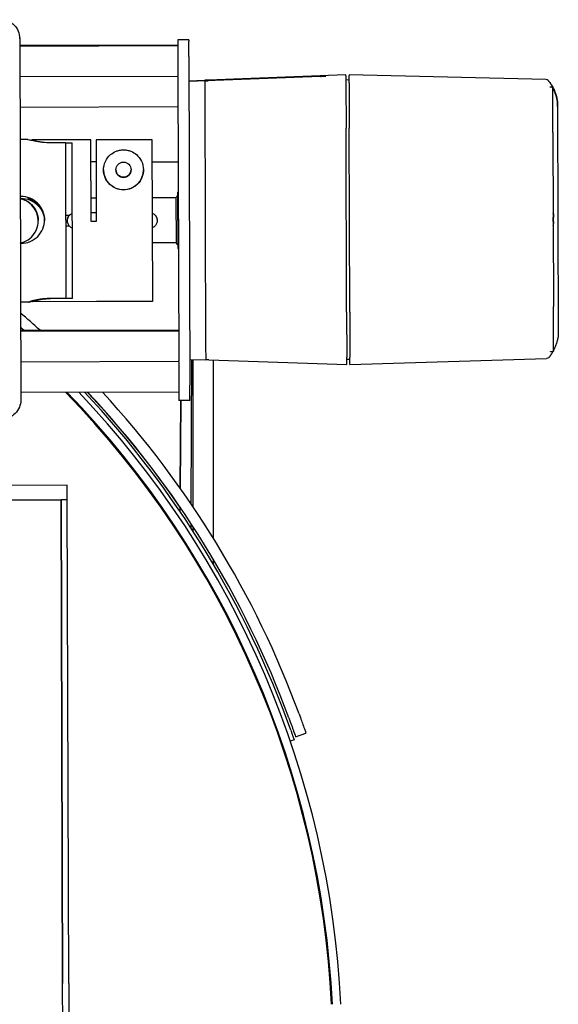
# Model space of a CAD drawing. Extents: x 0 to 796, y 0 to 496.
# Tile 221 of 222: x 714 to 721, y 298 to 310. Entities that reach past the tile are written whole.
import ezdxf

# ---------------------------------------------------------------- set-up
doc = ezdxf.new("R2010")
doc.units = 0
doc.header["$LTSCALE"] = 12
doc.header["$MEASUREMENT"] = 0
doc.layers.add('FGR-REMOVED', color=7, linetype='CONTINUOUS')
doc.layers.add('X', color=1, linetype='CONTINUOUS')

msp = doc.modelspace()

# ---------------------------------------------------------------- linework, layer by layer
at = {"layer": 'FGR-REMOVED', "color": 1}
for p, q in [((714.75778, 292.70843), (714.74161, 298.1629)), ((714.81662, 298.16093), (714.83278, 292.70843))]:
    msp.add_line(p, q, dxfattribs=at)
at = {"layer": 'X'}
for p, q in [((714.21496, 309.76183), (714.21492, 309.77511)), ((714.21496, 309.76183), (714.22812, 305.32107)), ((716.29002, 309.74371), (716.15702, 309.74331)), ((716.29002, 309.74371), (716.29007, 309.72898)), ((714.21521, 309.67835), (716.1572, 309.68411)), ((714.21521, 309.6772), (716.1572, 309.68296)), ((714.21523, 309.66905), (716.15723, 309.67481)), ((714.21524, 309.6679), (716.15723, 309.67366)), ((716.15702, 309.74331), (716.15707, 309.72859)), ((716.15707, 309.72859), (716.15762, 309.54059)), ((716.29062, 309.54098), (716.29007, 309.72898)), ((716.15762, 309.54059), (716.15833, 309.30365)), ((716.29062, 309.54098), (716.30259, 305.50402)), ((714.21635, 309.29233), (716.15834, 309.29808)), ((716.15834, 309.29808), (716.15833, 309.30365)), ((716.15836, 309.29254), (716.15834, 309.29808)), ((716.15836, 309.29254), (716.1687, 305.80368)), ((717.90693, 309.29249), (716.29154, 309.23113)), ((718.22044, 309.31363), (716.52908, 309.25011)), ((718.22047, 309.30385), (718.22044, 309.31363)), ((718.22047, 309.30385), (718.22073, 309.21616)), ((718.25981, 309.31375), (718.25983, 309.30397)), ((720.6747, 309.25751), (718.25981, 309.31375)), ((718.26009, 309.21625), (718.25983, 309.30397)), ((716.29151, 309.24196), (716.48834, 309.24944)), ((716.48834, 309.24872), (716.48834, 309.24943)), ((716.48838, 309.23648), (716.48837, 309.23795)), ((716.48838, 309.23648), (716.48892, 309.05452)), ((718.25999, 309.25072), (718.22063, 309.24957)), ((718.22073, 309.21616), (718.22238, 308.65981)), ((718.26009, 309.21625), (718.26174, 308.65993)), ((720.7603, 309.15118), (720.7603, 309.15138)), ((720.76191, 308.60802), (720.7603, 309.15118)), ((716.48892, 309.05452), (716.49798, 305.9951)), ((714.21746, 308.91791), (716.15945, 308.92366)), ((720.82002, 308.9279), (720.82002, 308.92771)), ((720.82002, 308.92677), (720.82004, 308.91863)), ((720.82004, 308.91863), (720.8282, 306.16616)), ((718.22907, 306.40165), (718.22238, 308.65981)), ((718.26844, 306.40177), (718.26174, 308.65993)), ((720.76191, 308.60802), (720.76825, 306.46895)), ((714.31374, 308.52148), (714.21864, 308.5212)), ((714.36604, 308.50956), (714.36602, 308.51613)), ((715.09052, 308.51828), (714.36603, 308.51614)), ((714.60362, 308.48265), (714.77562, 308.48316)), ((714.77562, 308.48316), (714.78129, 306.57134)), ((714.77564, 308.4778), (714.85814, 308.47804)), ((714.86379, 306.56869), (714.85814, 308.47804)), ((715.09052, 308.51828), (715.09052, 308.51828)), ((715.09349, 307.51565), (715.09052, 308.51828)), ((715.83802, 308.52009), (715.15302, 308.51806)), ((715.15302, 308.51789), (715.83802, 308.51992)), ((715.15302, 308.51789), (715.15302, 308.51806)), ((715.15302, 308.51789), (715.15599, 307.51584)), ((715.83802, 308.52009), (715.83802, 308.51992)), ((715.83802, 308.51992), (715.8439, 306.53392)), ((715.15382, 308.2468), (715.09132, 308.24716)), ((716.16148, 308.24114), (715.83884, 308.24295)), ((714.23158, 307.82141), (714.22071, 307.82138)), ((716.13996, 307.24246), (716.13826, 307.81332)), ((716.15792, 307.82322), (716.14808, 307.82319)), ((716.15982, 307.18346), (716.15777, 307.87243)), ((714.22078, 307.79898), (714.23165, 307.79902)), ((715.15515, 307.80056), (715.09265, 307.80038)), ((716.13829, 307.80348), (715.84014, 307.80259)), ((714.82276, 307.58576), (714.77828, 307.58562)), ((715.09317, 307.62253), (715.15567, 307.62271)), ((715.09317, 307.62237), (715.15567, 307.62255)), ((720.76887, 307.58834), (720.76887, 307.58821)), ((720.76887, 307.58821), (720.76895, 307.56196)), ((714.4416, 307.52332), (714.44159, 307.52454)), ((714.4416, 307.52118), (714.4416, 307.52239)), ((714.77865, 307.46062), (714.82303, 307.46076)), ((714.80053, 307.52319), (714.80054, 307.52307)), ((715.09348, 307.51739), (715.15598, 307.51758)), ((715.15599, 307.51584), (715.09349, 307.51565)), ((715.90289, 307.52646), (715.90289, 307.52634)), ((720.76909, 307.51479), (720.76543, 307.51516)), ((720.76544, 307.51529), (720.76909, 307.51492)), ((720.76909, 307.51499), (720.76909, 307.51492)), ((720.76909, 307.51492), (720.76909, 307.51479)), ((720.76909, 307.51479), (720.76909, 307.51472)), ((720.76909, 307.51472), (720.76916, 307.48861)), ((714.22242, 307.24542), (714.23329, 307.24546)), ((716.13993, 307.2523), (715.84178, 307.25141)), ((716.15967, 307.23267), (716.14983, 307.23264)), ((714.31966, 306.52349), (714.22456, 306.52321)), ((714.37191, 306.52915), (714.37188, 306.53962)), ((715.15891, 306.53148), (714.37192, 306.52915)), ((714.78129, 306.57134), (714.60929, 306.57083)), ((714.86379, 306.56869), (714.6468, 306.56805)), ((715.8439, 306.53392), (715.15891, 306.53189)), ((715.15891, 306.53189), (715.15891, 306.53148)), ((718.22907, 306.40165), (718.23071, 305.84737)), ((718.26844, 306.40177), (718.27008, 305.84751)), ((720.76985, 305.92781), (720.76825, 306.46895)), ((714.22558, 306.17838), (716.16757, 306.18414)), ((714.22558, 306.17723), (716.16758, 306.18299)), ((714.22561, 306.16908), (716.1676, 306.17483)), ((714.22561, 306.16793), (716.1676, 306.17368)), ((716.49798, 305.9951), (716.49852, 305.81418)), ((714.22673, 305.79236), (716.16872, 305.79811)), ((716.16872, 305.79811), (716.1687, 305.80368)), ((716.16873, 305.79256), (716.16872, 305.79811)), ((716.16873, 305.79256), (716.16959, 305.50362)), ((716.30165, 305.82049), (716.49852, 305.81418)), ((716.32025, 304.04731), (716.33021, 305.81958)), ((716.34381, 304.01251), (716.34381, 305.81914)), ((716.53927, 305.81471), (718.23097, 305.76057)), ((716.59381, 303.626), (716.59381, 305.81296)), ((718.23097, 305.76057), (718.23071, 305.84737)), ((718.23078, 305.82463), (718.27015, 305.82372)), ((718.27034, 305.76069), (718.27008, 305.84751)), ((718.27034, 305.76069), (720.68486, 305.83116)), ((714.22784, 305.41793), (716.16983, 305.42369)), ((716.16959, 305.50362), (716.17014, 305.31662)), ((716.30314, 305.31702), (716.30259, 305.50402)), ((716.30314, 305.31702), (716.17014, 305.31662)), ((716.18683, 304.23949), (716.19288, 305.31669)), ((716.19288, 305.31669), (716.18683, 304.23949)), ((714.7985, 304.27587), (699.65856, 304.23099)), ((714.79903, 304.09657), (714.7985, 304.27587)), ((714.79903, 304.09657), (699.65909, 304.05169)), ((699.72409, 304.05189), (714.72403, 304.09635)), ((714.79903, 304.09657), (714.72403, 304.09635)), ((714.72403, 304.09635), (714.74161, 298.1629)), ((714.74161, 298.1629), (714.72403, 304.09635)), ((714.81662, 298.16093), (714.79903, 304.09657)), ((716.18521, 303.95134), (716.18551, 304.00613)), ((716.18551, 304.00613), (716.1855, 304.00394)), ((716.31858, 303.7501), (716.3189, 303.80708)), ((716.34381, 303.71101), (716.34381, 303.76891)), ((716.18356, 303.65801), (716.18367, 303.67767)), ((716.31688, 303.44782), (716.31699, 303.46803)), ((716.34381, 303.40412), (716.34381, 303.42464)), ((716.59381, 303.3043), (716.59381, 303.36674)), ((716.45496, 303.24012), (716.44254, 303.24012)), ((717.60273, 301.18889), (717.7299, 301.23268)), ((717.58427, 301.15233), (717.53844, 301.13655))]:
    msp.add_line(p, q, dxfattribs=at)
for centre, radius, start, end in [((716.14811, 307.81335), 0.00984, 90.169821, 180.169821), ((716.16762, 307.87246), 0.00984, 121.020338, 180.169821), ((716.1498, 307.24248), 0.00984, 180.169821, 270.169821), ((716.16966, 307.18349), 0.00984, 180.169821, 239.319304), ((706.48225, 297.3598), 11.89575, 47.849228, 49.392056), ((706.48225, 297.3598), 11.76125, 48.573844, 48.824489), ((706.48225, 297.3598), 11.76, 48.580705, 48.81913), ((706.33661, 297.27945), 11.89575, 48.424111, 48.4576), ((706.43397, 297.32665), 11.625, 2.855288, 44.120125), ((706.42897, 297.32665), 11.64, 2.851605, 44.048888), ((706.42897, 297.32665), 11.7446, 2.826187, 43.560184), ((706.33661, 297.27945), 11.89575, 19.602073, 43.184128), ((706.48225, 297.3598), 11.76, 34.400733, 43.268741), ((706.48225, 297.3598), 11.76125, 20.210969, 43.263043), ((706.48225, 297.3598), 11.89575, 20.210969, 42.659928)]:
    msp.add_arc(centre, radius, start, end, dxfattribs=at)
at = {"layer": 'X', "extrusion": (4.45695e-16, -9.56328e-20, -1)}
for centre, start_param, end_param in [((713.98536, 309.76115), -1.57079633, 0), ((713.99852, 305.32039), 0, 1.57079633)]:
    msp.add_ellipse(centre, major_axis=(0.2296, 0.00068), ratio=0.99999648, start_param=start_param, end_param=end_param, dxfattribs=at)
at = {"layer": 'X'}
for centre, major_axis, ratio, start_param, end_param in [((717.90446, 309.29258), (0.07064, 0.00268), 0.00264956, -1.53596401, -1.37519779), ((717.97649, 309.26379), (-0.0315, -0.00009), 0.99999648, -1.53588974, -1.48633461), ((720.67379, 309.21815), (-0.03937, -0.00012), 0.99999648, -2.44321096, -1.59697627), ((720.70254, 308.93555), (-0.00584, 0.24034), 0.48821269, -1.61451299, -1.57327604), ((715.48939, 308.14924), (-0.09375, -0.00028), 0.99999648, -4.712388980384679, 1.570796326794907), ((715.48939, 308.14924), (-0.245, -0.00073), 0.99999648, 0.00308318, 1.57079633), ((715.48939, 308.1497), (-0.09375, -0.00028), 0.99999648, 0.00243862, 1.57079633), ((715.48939, 308.1497), (0.09375, 0.00028), 0.99999648, -1.57079633, -0.00243862), ((715.48939, 308.14924), (0.245, 0.00073), 0.99999648, -1.57079633, -0.00308318), ((714.1626, 307.52249), (0.279, 0.00083), 0.99999858, -0.00165842, 1.35771807), ((714.1626, 307.52157), (0.279, 0.00083), 0.99999858, 0, 1.35771807)]:
    msp.add_ellipse(centre, major_axis=major_axis, ratio=ratio, start_param=start_param, end_param=end_param, dxfattribs=at)
at = {"layer": 'X', "extrusion": (4.46174e-16, 1.11052e-19, -1)}
msp.add_ellipse((720.44115, 308.94372), major_axis=(-0.06508, 0.42666), ratio=0.8747967, start_param=1.42489153, end_param=1.71716467, dxfattribs=at)
at = {"layer": 'X', "extrusion": (4.45694e-16, 1.64525e-19, -1)}
msp.add_ellipse((715.48938, 308.14986), major_axis=(-0.09375, -0.00028), ratio=0.99999648, start_param=-1.57079633, end_param=-0.00332346, dxfattribs=at)
at = {"layer": 'X', "extrusion": (4.45695e-16, -1.6024e-19, -1)}
msp.add_ellipse((715.48938, 308.14986), major_axis=(0.09375, 0.00028), ratio=0.99999648, start_param=0.00332346, end_param=1.57079633, dxfattribs=at)
at = {"layer": 'X', "extrusion": (4.52524e-16, 1.26747e-17, -1)}
msp.add_ellipse((720.34617, 306.15472), major_axis=(0.24746, 0.41797), ratio=0.98950184, start_param=1.53492029, end_param=1.53938371, dxfattribs=at)
at = {"layer": 'X', "extrusion": (4.45771e-16, 1.37855e-19, -1)}
msp.add_ellipse((720.68371, 305.87052), major_axis=(-0.03937, -0.00012), ratio=0.99999648, start_param=-2.44321096, end_param=-1.59702583, dxfattribs=at)
at = {"layer": 'X'}
for points, knots in [([(717.9753, 309.29527), (717.9753, 309.29525), (717.97426, 309.29519), (717.97224, 309.2951), (717.97209, 309.29509), (717.97193, 309.29508), (717.97177, 309.29507), (717.97166, 309.29507), (717.97155, 309.29506), (717.97143, 309.29506), (717.97132, 309.29505), (717.97121, 309.29505), (717.97109, 309.29504), (717.96841, 309.29492), (717.96461, 309.29476), (717.95973, 309.29456), (717.95895, 309.29453), (717.95815, 309.29449), (717.95732, 309.29446), (717.9536, 309.29431), (717.94946, 309.29414), (717.94488, 309.29396), (717.9443, 309.29394), (717.94371, 309.29391), (717.94312, 309.29389), (717.94281, 309.29388), (717.9425, 309.29386), (717.94218, 309.29385), (717.9415, 309.29383), (717.94079, 309.2938), (717.94015, 309.29377), (717.93601, 309.29361), (717.93169, 309.29344), (717.92718, 309.29326), (717.92427, 309.29315), (717.92128, 309.29304), (717.91821, 309.29292)], [0, 0, 0, 0, 0.21875, 0.21875, 0.21875, 0.23535156, 0.23535156, 0.23535156, 0.24634521, 0.24634521, 0.24634521, 0.25633645, 0.25633645, 0.25633645, 0.48923636, 0.48923636, 0.48923636, 0.52641442, 0.52641442, 0.52641442, 0.69410361, 0.69410361, 0.69410361, 0.71532297, 0.71532297, 0.71532297, 0.7262895, 0.7262895, 0.7262895, 0.75, 0.75, 0.75, 0.90185603, 0.90185603, 0.90185603, 1, 1, 1, 1]), ([(716.52908, 309.25011), (716.52741, 309.25005), (716.52585, 309.24999), (716.52443, 309.24994), (716.52323, 309.2499), (716.52212, 309.24986), (716.52111, 309.24982), (716.52079, 309.24981), (716.52048, 309.2498), (716.52017, 309.24979), (716.51898, 309.24975), (716.51792, 309.24971), (716.51701, 309.24968), (716.51613, 309.24965), (716.51537, 309.24962), (716.51473, 309.2496), (716.51439, 309.24958), (716.51352, 309.24955), (716.51287, 309.24953), (716.51113, 309.24947), (716.5095, 309.24941), (716.50798, 309.24936), (716.50627, 309.2493), (716.50469, 309.24924), (716.50325, 309.24919), (716.50291, 309.24918), (716.50257, 309.24917), (716.50224, 309.24916), (716.50202, 309.24915), (716.50185, 309.24914), (716.50159, 309.24913), (716.49913, 309.24905), (716.497, 309.24898), (716.49521, 309.24892), (716.49435, 309.24889), (716.49357, 309.24886), (716.49288, 309.24884), (716.49257, 309.24883), (716.4923, 309.24882), (716.49199, 309.24881), (716.49078, 309.24877), (716.48987, 309.24875), (716.48926, 309.24873), (716.48865, 309.24872), (716.48834, 309.24871), (716.48834, 309.24872)], [0, 0, 0, 0, 0.05911624, 0.05911624, 0.05911624, 0.10923508, 0.10923508, 0.10923508, 0.125, 0.125, 0.125, 0.18655788, 0.18655788, 0.18655788, 0.24609375, 0.24609375, 0.24609375, 0.27799683, 0.27799683, 0.27799683, 0.36393856, 0.36393856, 0.36393856, 0.4610847, 0.4610847, 0.4610847, 0.484375, 0.484375, 0.484375, 0.5, 0.5, 0.5, 0.64814768, 0.64814768, 0.64814768, 0.71875, 0.71875, 0.71875, 0.75, 0.75, 0.75, 0.875, 0.875, 0.875, 1, 1, 1, 1]), ([(716.48837, 309.23795), (716.48837, 309.23801), (716.49555, 309.23835), (716.51048, 309.23903), (716.51997, 309.23945), (716.528, 309.2398), (716.52828, 309.23981), (716.5291, 309.23985)], [-0.278096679, -0.278096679, -0.278096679, -0.278096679, -0.140622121, -0.140622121, 0, 0, 0.010184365, 0.010184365, 0.010184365, 0.010184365]), ([(720.70386, 309.24355), (720.70386, 309.24358), (720.7048, 309.24255), (720.70648, 309.24057), (720.7068, 309.2402), (720.70714, 309.23979), (720.70751, 309.23935), (720.70867, 309.23797), (720.71008, 309.23626), (720.7117, 309.23426), (720.71332, 309.23225), (720.71517, 309.22991), (720.71714, 309.22737), (720.72108, 309.22228), (720.72566, 309.21615), (720.73059, 309.20915), (720.73305, 309.20565), (720.7356, 309.20194), (720.73819, 309.19803), (720.73949, 309.19608), (720.7408, 309.19408), (720.74211, 309.19204), (720.74277, 309.19101), (720.74343, 309.18998), (720.74409, 309.18894), (720.74421, 309.18875), (720.74433, 309.18856), (720.74445, 309.18837), (720.74466, 309.18804), (720.74487, 309.1877), (720.74508, 309.18736), (720.74533, 309.18697), (720.74558, 309.18657), (720.74583, 309.18617), (720.74591, 309.18604), (720.74596, 309.18595), (720.74608, 309.18577), (720.75089, 309.178), (720.75526, 309.17041), (720.75912, 309.16332), (720.7611, 309.1597), (720.76295, 309.1562), (720.76465, 309.15289), (720.76661, 309.1491), (720.76839, 309.14553), (720.76999, 309.14224)], [0, 0, 0, 0, 0.105138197, 0.105138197, 0.105138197, 0.125, 0.125, 0.125, 0.1875, 0.1875, 0.1875, 0.25, 0.25, 0.25, 0.375, 0.375, 0.375, 0.4375, 0.4375, 0.4375, 0.46875, 0.46875, 0.46875, 0.484375, 0.484375, 0.484375, 0.487178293, 0.487178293, 0.487178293, 0.4921875, 0.4921875, 0.4921875, 0.498046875, 0.498046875, 0.498046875, 0.5, 0.5, 0.5, 0.582666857, 0.582666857, 0.582666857, 0.625, 0.625, 0.625, 0.67355076, 0.67355076, 0.67355076, 0.67355076]), ([(720.74792, 309.16207), (720.74408, 309.16342), (720.73987, 309.16409), (720.73535, 309.16424), (720.73485, 309.16425), (720.73386, 309.16425), (720.7331, 309.16423), (720.73124, 309.16416), (720.73012, 309.16406), (720.72891, 309.16391), (720.72867, 309.16387), (720.72822, 309.16381), (720.72771, 309.16372), (720.72658, 309.16349), (720.72592, 309.1633), (720.72425, 309.16265), (720.72353, 309.16213), (720.72322, 309.16155)], [0, 0, 0, 0, 0.5, 0.5, 0.5625, 0.5625, 0.625, 0.625, 0.75, 0.75, 0.78125, 0.78125, 0.8125, 0.8125, 0.875, 0.875, 1, 1, 1, 1]), ([(720.75879, 309.1539), (720.75781, 309.15566), (720.75638, 309.15726), (720.75454, 309.15863), (720.7527, 309.16001), (720.75047, 309.16117), (720.74792, 309.16207)], [-0.0542147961, -0.0542147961, -0.0542147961, -0.0542147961, -0.0270937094, -0.0270937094, -0.0270937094, 0, 0, 0, 0]), ([(720.82002, 308.92677), (720.81993, 308.9462), (720.81867, 308.96656), (720.8133, 309.00993), (720.80818, 309.03524), (720.79529, 309.08125), (720.78759, 309.10197), (720.77388, 309.13425), (720.76687, 309.14825), (720.75686, 309.16708), (720.75402, 309.17191), (720.75402, 309.17197), (720.75402, 309.17203), (720.75686, 309.16734), (720.76687, 309.14875), (720.77387, 309.13486), (720.78759, 309.10276), (720.79528, 309.08211), (720.80817, 309.0362), (720.81329, 309.01092), (720.81867, 308.96755), (720.81992, 308.94718), (720.82002, 308.92771)], [2.02124253, 2.02124253, 2.02124253, 2.02124253, 2.16889439, 2.16889439, 2.3542328, 2.3542328, 2.5395712, 2.5395712, 2.72034293, 2.72034293, 2.90111467, 2.90111467, 2.90111467, 3.0818864, 3.0818864, 3.26265814, 3.26265814, 3.44799654, 3.44799654, 3.63333494, 3.63333494, 3.78098681, 3.78098681, 3.78098681, 3.78098681]), ([(720.7603, 309.15118), (720.7603, 309.15117), (720.76013, 309.15148), (720.75945, 309.15272), (720.75914, 309.15326), (720.75879, 309.1539)], [-0.4625632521, -0.4625632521, -0.4625632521, -0.4625632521, -0.4434601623, -0.4434601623, -0.4338476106, -0.4338476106, -0.4338476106, -0.4338476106]), ([(720.7603, 309.15138), (720.7603, 309.15143), (720.76175, 309.14885), (720.7668, 309.13928), (720.77034, 309.13231), (720.77715, 309.11779), (720.78135, 309.10826), (720.79072, 309.08489), (720.79773, 309.06469), (720.80755, 309.02861), (720.81204, 309.00816), (720.81828, 308.96432), (720.81998, 308.94095), (720.82004, 308.91863)], [-1.772999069, -1.772999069, -1.772999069, -1.772999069, -1.630527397, -1.630527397, -1.488055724, -1.488055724, -1.361501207, -1.361501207, -1.156327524, -1.156327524, -0.968458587, -0.968458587, -0.78058965, -0.78058965, -0.78058965, -0.78058965]), ([(720.78988, 309.09575), (720.79275, 309.08801), (720.79503, 309.08127), (720.79683, 309.07565), (720.79866, 309.06997), (720.8, 309.06542), (720.80096, 309.06207)], [0.87677438, 0.87677438, 0.87677438, 0.87677438, 0.938107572, 0.938107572, 0.938107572, 1, 1, 1, 1]), ([(714.31374, 308.52148), (714.31515, 308.52145), (714.32244, 308.51973), (714.35056, 308.51303), (714.37286, 308.50779), (714.42415, 308.49779), (714.45663, 308.49236), (714.52803, 308.48467), (714.56697, 308.48254), (714.60362, 308.48265)], [-2.23367959, -2.23367959, -2.23367959, -2.23367959, -1.98403388, -1.98403388, -1.70486019, -1.70486019, -1.42561399, -1.42561399, -1.14636778, -1.14636778, -1.14636778, -1.14636778]), ([(714.36602, 308.51613), (714.36602, 308.51604), (714.373, 308.51396), (714.40115, 308.50664), (714.4223, 308.50148), (714.46057, 308.49386), (714.47663, 308.49098), (714.49415, 308.48832)], [1.058448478, 1.058448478, 1.058448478, 1.058448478, 1.323032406, 1.323032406, 1.587616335, 1.587616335, 1.739244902, 1.739244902, 1.739244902, 1.739244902]), ([(715.49012, 307.90234), (715.5204, 307.90243), (715.55254, 307.90852), (715.61116, 307.93244), (715.63764, 307.95025), (715.68364, 307.99412), (715.70383, 308.02427), (715.72919, 308.08707), (715.73448, 308.11965), (715.73428, 308.18447), (715.72599, 308.22074), (715.69558, 308.28509), (715.67362, 308.31324), (715.62906, 308.35105), (715.60581, 308.36587), (715.56549, 308.38177), (715.55115, 308.38605), (715.52095, 308.39193), (715.50509, 308.39355), (715.48866, 308.3935), (715.47223, 308.39345), (715.45638, 308.39174), (715.42622, 308.38568), (715.4119, 308.38131), (715.37168, 308.36518), (715.34852, 308.35022), (715.30419, 308.31214), (715.2824, 308.28386), (715.25237, 308.21934), (715.24429, 308.18302), (715.24448, 308.11819), (715.24995, 308.08565), (715.27569, 308.023), (715.29605, 307.99297), (715.34232, 307.94937), (715.3689, 307.93172), (715.42766, 307.90815), (715.45983, 307.90225), (715.49012, 307.90234)], [-2.22892973, -2.22892973, -2.22892973, -2.22892973, -1.99815785, -1.99815785, -1.76738598, -1.76738598, -1.48596758, -1.48596758, -1.20454919, -1.20454919, -0.85268091, -0.85268091, -0.50081262, -0.50081262, -0.25040631, -0.25040631, -0.12520316, -0.12520316, 0, 0, 0, 0.12520316, 0.12520316, 0.25040631, 0.25040631, 0.50081262, 0.50081262, 0.85268091, 0.85268091, 1.20454919, 1.20454919, 1.48596758, 1.48596758, 1.76738598, 1.76738598, 1.99815785, 1.99815785, 2.22892973, 2.22892973, 2.22892973, 2.22892973]), ([(715.48966, 308.05826), (715.47806, 308.05822), (715.46584, 308.06048), (715.4437, 308.06926), (715.43377, 308.07577), (715.41607, 308.09198), (715.40814, 308.10334), (715.39814, 308.12694), (715.39584, 308.1391), (715.39564, 308.15026)], [-0.826592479, -0.826592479, -0.826592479, -0.826592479, -0.738242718, -0.738242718, -0.649892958, -0.649892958, -0.537017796, -0.537017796, -0.428362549, -0.428362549, -0.428362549, -0.428362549]), ([(715.58312, 308.15081), (715.58299, 308.13966), (715.58077, 308.12748), (715.5709, 308.10383), (715.56304, 308.09241), (715.54544, 308.0761), (715.53555, 308.06953), (715.51346, 308.06062), (715.50125, 308.05829), (715.48966, 308.05826)], [-1.224822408, -1.224822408, -1.224822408, -1.224822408, -1.116167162, -1.116167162, -1.003292, -1.003292, -0.914942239, -0.914942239, -0.826592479, -0.826592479, -0.826592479, -0.826592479]), ([(714.23329, 307.24546), (714.26968, 307.24556), (714.30832, 307.25302), (714.37912, 307.28278), (714.4113, 307.30507), (714.46206, 307.35625), (714.48409, 307.38862), (714.51334, 307.4597), (714.52054, 307.49841), (714.52032, 307.57116), (714.51289, 307.60978), (714.48323, 307.6805), (714.461, 307.71261), (714.40994, 307.76324), (714.37763, 307.7852), (714.30666, 307.81435), (714.26797, 307.82152), (714.23158, 307.82141)], [-2.21807643, -2.21807643, -2.21807643, -2.21807643, -1.9407819, -1.9407819, -1.66348736, -1.66348736, -1.38626279, -1.38626279, -1.10903822, -1.10903822, -0.83181364, -0.83181364, -0.55458907, -0.55458907, -0.27729454, -0.27729454, 0, 0, 0, 0]), ([(714.22079, 307.79651), (714.2371, 307.79297), (714.2533, 307.78803), (714.30324, 307.76747), (714.33455, 307.74613), (714.38403, 307.69696), (714.40556, 307.66579), (714.4343, 307.5972), (714.44149, 307.55977), (714.44159, 307.52454)], [2.294898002, 2.294898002, 2.294898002, 2.294898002, 2.416434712, 2.416434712, 2.684953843, 2.684953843, 2.953413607, 2.953413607, 3.221873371, 3.221873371, 3.221873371, 3.221873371]), ([(714.22241, 307.2479), (714.23871, 307.25154), (714.25487, 307.25657), (714.30469, 307.27743), (714.33587, 307.29895), (714.38506, 307.34841), (714.40641, 307.37971), (714.43474, 307.44847), (714.44171, 307.48594), (714.4415, 307.55641), (714.43431, 307.59384), (714.40557, 307.66246), (714.38404, 307.69365), (714.33456, 307.74285), (714.30325, 307.76421), (714.25331, 307.78479), (714.23711, 307.78973), (714.22079, 307.79328)], [-2.00093316, -2.00093316, -2.00093316, -2.00093316, -1.87939645, -1.87939645, -1.61087732, -1.61087732, -1.34241755, -1.34241755, -1.07395779, -1.07395779, -0.80549803, -0.80549803, -0.53703826, -0.53703826, -0.26851913, -0.26851913, -0.14698242, -0.14698242, -0.14698242, -0.14698242]), ([(714.23165, 307.79902), (714.26804, 307.79912), (714.30672, 307.7919), (714.3777, 307.76256), (714.41001, 307.74046), (714.46107, 307.68959), (714.4833, 307.65734), (714.51138, 307.59022), (714.51873, 307.55597), (714.52023, 307.52309)], [0, 0, 0, 0, 0.27729454, 0.27729454, 0.55458907, 0.55458907, 0.83181364, 0.83181364, 1.07951154, 1.07951154, 1.07951154, 1.07951154]), ([(714.52041, 307.53056), (714.51974, 307.56651), (714.51193, 307.60428), (714.48229, 307.67367), (714.45994, 307.7049), (714.42628, 307.73841), (714.41477, 307.74817), (714.39237, 307.76446), (714.38152, 307.77103), (714.35557, 307.78504), (714.34051, 307.79082), (714.32054, 307.79735), (714.31565, 307.79829), (714.31565, 307.79794)], [7.61783317, 7.61783317, 7.61783317, 7.61783317, 7.89062733, 7.89062733, 8.17413482, 8.17413482, 8.29799565, 8.29799565, 8.42185648, 8.42185648, 8.64841482, 8.64841482, 8.87497316, 8.87497316, 8.87497316, 8.87497316]), ([(714.31565, 307.79794), (714.31565, 307.79759), (714.32055, 307.7959), (714.34052, 307.78797), (714.35558, 307.78154), (714.38153, 307.76671), (714.39238, 307.75985), (714.41478, 307.74305), (714.42629, 307.73307), (714.45995, 307.69899), (714.48231, 307.66751), (714.51151, 307.59887), (714.51929, 307.56229), (714.52036, 307.52732)], [3.80355993, 3.80355993, 3.80355993, 3.80355993, 4.03011827, 4.03011827, 4.25667661, 4.25667661, 4.38053744, 4.38053744, 4.50439827, 4.50439827, 4.78790575, 4.78790575, 5.05251221, 5.05251221, 5.05251221, 5.05251221]), ([(714.80054, 307.52307), (714.8005, 307.53555), (714.80297, 307.54879), (714.81298, 307.57304), (714.82051, 307.58406), (714.83777, 307.60142), (714.84868, 307.60897), (714.8607, 307.61405)], [0, 0, 0, 0, 0.00097699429, 0.00097699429, 0.00195398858, 0.00195398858, 0.00292685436, 0.00292685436, 0.00292685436, 0.00292685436]), ([(714.80053, 307.52319), (714.80052, 307.52981), (714.8012, 307.53647), (714.80384, 307.54955), (714.80583, 307.55607), (714.81196, 307.57034), (714.81672, 307.57837), (714.82274, 307.58576)], [0, 0, 0, 0, 0.050431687, 0.050431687, 0.101754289, 0.101754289, 0.168141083, 0.168141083, 0.168141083, 0.168141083]), ([(715.84069, 307.61772), (715.85389, 307.6125), (715.8647, 307.6048), (715.88242, 307.5878), (715.88981, 307.57667), (715.89739, 307.55932), (715.89943, 307.55281), (715.90215, 307.53974), (715.90287, 307.53308), (715.90289, 307.52646)], [0.094382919, 0.094382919, 0.094382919, 0.094382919, 0.20335722, 0.20335722, 0.337818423, 0.337818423, 0.412735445, 0.412735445, 0.486357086, 0.486357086, 0.486357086, 0.486357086]), ([(715.84069, 307.61757), (715.84113, 307.61739), (715.84158, 307.61721), (715.85414, 307.61203), (715.86515, 307.60451), (715.88256, 307.5872), (715.89015, 307.57623), (715.9003, 307.55204), (715.90286, 307.53882), (715.90289, 307.52634)], [0.0009420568, 0.0009420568, 0.0009420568, 0.0009420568, 0.00097759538, 0.00097759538, 0.00195519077, 0.00195519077, 0.00293217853, 0.00293217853, 0.00390916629, 0.00390916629, 0.00390916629, 0.00390916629]), ([(714.86123, 307.43246), (714.84918, 307.43746), (714.83823, 307.44495), (714.82087, 307.46221), (714.81328, 307.47318), (714.80313, 307.49737), (714.80057, 307.5106), (714.80054, 307.52307)], [0.00098233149, 0.00098233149, 0.00098233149, 0.00098233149, 0.00195519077, 0.00195519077, 0.00293217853, 0.00293217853, 0.00390916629, 0.00390916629, 0.00390916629, 0.00390916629]), ([(715.90289, 307.52634), (715.90293, 307.51387), (715.90045, 307.50063), (715.89045, 307.47638), (715.88292, 307.46536), (715.86562, 307.44795), (715.85465, 307.44037), (715.84212, 307.43511), (715.84167, 307.43493), (715.84123, 307.43475)], [0, 0, 0, 0, 0.00097699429, 0.00097699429, 0.00195398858, 0.00195398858, 0.00293159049, 0.00293159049, 0.00296712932, 0.00296712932, 0.00296712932, 0.00296712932]), ([(720.76542, 307.51502), (720.76603, 307.52297), (720.76623, 307.53081), (720.76621, 307.53826), (720.76619, 307.54571), (720.76593, 307.55355), (720.76528, 307.56149)], [1.768851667, 1.768851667, 1.768851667, 1.768851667, 1.825631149, 1.825631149, 1.825631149, 1.882410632, 1.882410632, 1.882410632, 1.882410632]), ([(720.76531, 307.5615), (720.76594, 307.55369), (720.76619, 307.546), (720.76621, 307.53867), (720.76621, 307.53861), (720.76621, 307.53854), (720.76621, 307.53847)], [1.7698337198, 1.7698337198, 1.7698337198, 1.7698337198, 1.8256311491, 1.8256311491, 1.8256311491, 1.826159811, 1.826159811, 1.826159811, 1.826159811]), ([(714.60929, 306.57083), (714.57264, 306.57072), (714.53371, 306.56819), (714.46236, 306.55938), (714.42991, 306.55323), (714.37869, 306.54173), (714.35642, 306.5356), (714.32678, 306.52668), (714.31943, 306.52399), (714.31943, 306.52313), (714.32679, 306.52491), (714.34972, 306.53052), (714.36006, 306.53303), (714.37189, 306.53572)], [-2.23367959, -2.23367959, -2.23367959, -2.23367959, -1.95443339, -1.95443339, -1.67518718, -1.67518718, -1.39601349, -1.39601349, -1.1168398, -1.1168398, -0.83766611, -0.83766611, -0.68492167, -0.68492167, -0.68492167, -0.68492167]), ([(714.6468, 306.56805), (714.61207, 306.56795), (714.57516, 306.56576), (714.50749, 306.5582), (714.4767, 306.55295), (714.4281, 306.54323), (714.40698, 306.53811), (714.37888, 306.53098), (714.37191, 306.52906), (714.37191, 306.52915)], [1.05844848, 1.05844848, 1.05844848, 1.05844848, 1.32308879, 1.32308879, 1.5877291, 1.5877291, 1.85231303, 1.85231303, 2.11689696, 2.11689696, 2.11689696, 2.11689696]), ([(720.8282, 306.16616), (720.82828, 306.14049), (720.82618, 306.11137), (720.81882, 306.06801), (720.8157, 306.05361), (720.80837, 306.02574), (720.80417, 306.01228), (720.79704, 305.99223), (720.79406, 305.98448), (720.78829, 305.97042), (720.7855, 305.96411), (720.77894, 305.94981), (720.77535, 305.94268), (720.7708, 305.93383), (720.76984, 305.93203), (720.76984, 305.93199)], [1.786330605, 1.786330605, 1.786330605, 1.786330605, 2.002475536, 2.002475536, 2.110548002, 2.110548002, 2.218620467, 2.218620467, 2.282396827, 2.282396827, 2.346173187, 2.346173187, 2.461531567, 2.461531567, 2.576889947, 2.576889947, 2.576889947, 2.576889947]), ([(720.71394, 305.84529), (720.71394, 305.84529), (720.71393, 305.84528), (720.71415, 305.84552), (720.71427, 305.84565), (720.71455, 305.84598), (720.71467, 305.84611), (720.71487, 305.84635), (720.71499, 305.84648), (720.71514, 305.84665), (720.7152, 305.84673), (720.71525, 305.84679), (720.71528, 305.84683), (720.71577, 305.8474), (720.71635, 305.84809), (720.7173, 305.84924), (720.71781, 305.84985), (720.71834, 305.8505), (720.7187, 305.85094), (720.71887, 305.85114), (720.72065, 305.85334), (720.72351, 305.85693), (720.72753, 305.86217), (720.72968, 305.86504), (720.7308, 305.86654), (720.7314, 305.86735), (720.73169, 305.86774), (720.73185, 305.86796), (720.73191, 305.86804), (720.73333, 305.86996), (720.73535, 305.87273), (720.73954, 305.87866), (720.74112, 305.88093), (720.74381, 305.88487), (720.74476, 305.88627), (720.74626, 305.88851), (720.74703, 305.88967), (720.74796, 305.89108), (720.74843, 305.8918), (720.74863, 305.89211), (720.74877, 305.89232), (720.74886, 305.89246), (720.75495, 305.9018), (720.76125, 305.91209), (720.76732, 305.92311)], [0, 0, 0, 0, 0.0625, 0.0625, 0.09375, 0.09375, 0.109375, 0.109375, 0.1171875, 0.12109375, 0.12304688, 0.12304688, 0.125, 0.125, 0.1875, 0.1875, 0.21875, 0.234375, 0.234375, 0.25, 0.25, 0.375, 0.4375, 0.46875, 0.484375, 0.4921875, 0.49804688, 0.49804688, 0.5, 0.5, 0.625, 0.625, 0.6875, 0.6875, 0.71875, 0.71875, 0.734375, 0.7421875, 0.74609375, 0.74804688, 0.74804688, 0.75, 0.75, 1, 1, 1, 1]), ([(720.75754, 305.9167), (720.75706, 305.91652), (720.75594, 305.9161), (720.75307, 305.91539), (720.75191, 305.91514), (720.74983, 305.91482), (720.74908, 305.91472), (720.74787, 305.9146), (720.74725, 305.91455), (720.74659, 305.9145), (720.74614, 305.91447), (720.74587, 305.91446), (720.74422, 305.91438), (720.74291, 305.91439), (720.74122, 305.91446), (720.74071, 305.91449), (720.74, 305.91455), (720.73967, 305.91458), (720.73931, 305.91461), (720.73916, 305.91463), (720.73906, 305.91464), (720.73906, 305.91464), (720.73822, 305.91474), (720.73757, 305.91484), (720.73672, 305.915), (720.73633, 305.91508), (720.73593, 305.91518), (720.73578, 305.91523), (720.73567, 305.91525), (720.73567, 305.91526), (720.73413, 305.91571), (720.73322, 305.9163), (720.73284, 305.917)], [0, 0, 0, 0, 0.25, 0.25, 0.375, 0.375, 0.4375, 0.4375, 0.46875, 0.484375, 0.484375, 0.5, 0.5, 0.625, 0.625, 0.6875, 0.6875, 0.71875, 0.734375, 0.7421875, 0.7421875, 0.75, 0.75, 0.8125, 0.8125, 0.84375, 0.859375, 0.8671875, 0.8671875, 0.875, 0.875, 0.999999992, 0.999999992, 0.999999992, 0.999999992]), ([(720.75754, 305.9167), (720.76049, 305.91777), (720.763, 305.91919), (720.76496, 305.92088), (720.7664, 305.92212), (720.76754, 305.92351), (720.76836, 305.92501)], [0, 0, 0, 0, 0.000313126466, 0.000313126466, 0.000313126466, 0.000541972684, 0.000541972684, 0.000541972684, 0.000541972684]), ([(720.76836, 305.92501), (720.76871, 305.92566), (720.76901, 305.92621), (720.76968, 305.92747), (720.76985, 305.9278), (720.76985, 305.92781)], [-0.511900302, -0.511900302, -0.511900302, -0.511900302, -0.5022877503, -0.5022877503, -0.4831846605, -0.4831846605, -0.4831846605, -0.4831846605]), ([(716.53925, 305.81471), (716.53843, 305.81473), (716.53815, 305.81474), (716.53012, 305.81494), (716.52063, 305.81519), (716.50569, 305.81556), (716.49852, 305.81572), (716.49852, 305.81565)], [-0.398187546, -0.398187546, -0.398187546, -0.398187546, -0.384120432, -0.384120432, -0.189886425, -0.189886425, 0, 0, 0, 0]), ([(717.51933, 301.42305), (717.52634, 301.404), (717.53253, 301.38704), (717.54062, 301.36473), (717.54312, 301.35782), (717.54658, 301.34825), (717.54768, 301.34519), (717.54926, 301.34079), (717.54978, 301.33936), (717.55053, 301.33726), (717.5509, 301.33622), (717.55127, 301.33521), (717.55151, 301.33453), (717.55159, 301.33431), (717.5569, 301.31953), (717.56171, 301.30603), (717.56846, 301.28703), (717.57062, 301.28091), (717.5748, 301.26908), (717.57678, 301.26346), (717.59441, 301.21326), (717.60227, 301.19022), (717.60273, 301.18889)], [0, 0, 0, 0, 0.125, 0.125, 0.1875, 0.1875, 0.21875, 0.21875, 0.234375, 0.234375, 0.2421875, 0.24609375, 0.24609375, 0.25, 0.25, 0.375, 0.375, 0.4375, 0.4375, 0.5, 0.5, 1, 1, 1, 1]), ([(717.64554, 301.46952), (717.65609, 301.44086), (717.66681, 301.41136), (717.68213, 301.3688), (717.6908, 301.34451), (717.70396, 301.30726), (717.70785, 301.29616), (717.71694, 301.27017), (717.72164, 301.25661), (717.72817, 301.23773), (717.72971, 301.23325), (717.7299, 301.23268)], [-0.95270008, -0.95270008, -0.95270008, -0.95270008, -0.728498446, -0.728498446, -0.550973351, -0.550973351, -0.44540283, -0.44540283, -0.226621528, -0.226621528, 0, 0, 0, 0]), ([(717.54295, 301.27031), (717.54533, 301.26363), (717.54767, 301.25705), (717.54997, 301.25055), (717.55034, 301.24949), (717.55072, 301.24842), (717.5511, 301.24736), (717.55309, 301.24172), (717.55507, 301.2361), (717.557, 301.23063), (717.55764, 301.22881), (717.55828, 301.227), (717.55891, 301.22521), (717.56109, 301.21902), (717.56316, 301.2131), (717.56514, 301.20745), (717.56544, 301.20659), (717.56574, 301.20574), (717.56603, 301.20489), (717.56759, 301.20043), (717.56909, 301.19613), (717.5705, 301.19209), (717.57111, 301.19033), (717.57171, 301.18862), (717.57228, 301.18696), (717.57392, 301.18225), (717.57541, 301.17795), (717.57675, 301.17408), (717.57696, 301.17348), (717.57717, 301.17289), (717.57737, 301.17231), (717.57872, 301.1684), (717.57989, 301.16502), (717.58086, 301.16223), (717.58096, 301.16193), (717.58105, 301.16165), (717.58115, 301.16137), (717.58217, 301.15842), (717.58295, 301.15615), (717.58348, 301.15462), (717.58393, 301.15331), (717.58419, 301.15256), (717.58425, 301.15238), (717.58426, 301.15235), (717.58427, 301.15233), (717.58427, 301.15233)], [0, 0, 0, 0, 0.0005324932, 0.0005324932, 0.0005324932, 0.00061998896, 0.00061998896, 0.00061998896, 0.00108470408, 0.00108470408, 0.00108470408, 0.00123997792, 0.00123997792, 0.00123997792, 0.00177810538, 0.00177810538, 0.00177810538, 0.00185996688, 0.00185996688, 0.00185996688, 0.0022915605, 0.0022915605, 0.0022915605, 0.00247995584, 0.00247995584, 0.00247995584, 0.0030164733, 0.0030164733, 0.0030164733, 0.0030999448, 0.0030999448, 0.0030999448, 0.00366117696, 0.00366117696, 0.00366117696, 0.00371993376, 0.00371993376, 0.00371993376, 0.00433992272, 0.00433992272, 0.00433992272, 0.0048737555, 0.0048737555, 0.0048737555, 0.00495991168, 0.00495991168, 0.00495991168, 0.00495991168])]:
    msp.add_open_spline(points, degree=3, knots=knots, dxfattribs=at)
for points in [[(714.36603, 308.51614), (714.36603, 308.51614), (714.36602, 308.51614), (714.36602, 308.51613)], [(720.76484, 307.61788), (720.76738, 307.60819), (720.76884, 307.59767), (720.76887, 307.58834)], [(720.76887, 307.58821), (720.76884, 307.59754), (720.76738, 307.60807), (720.76484, 307.61775)], [(720.76528, 307.56149), (720.76761, 307.56177), (720.76895, 307.56194), (720.76895, 307.56196)], [(720.76531, 307.45905), (720.76779, 307.46875), (720.76919, 307.47928), (720.76916, 307.48861)], [(720.76909, 307.51472), (720.76909, 307.5147), (720.76775, 307.51481), (720.76542, 307.51502)], [(720.76545, 307.51543), (720.76776, 307.51517), (720.76909, 307.51501), (720.76909, 307.51499)]]:
    msp.add_open_spline(points, degree=3, dxfattribs=at)

doc.saveas('drawing.dxf')
